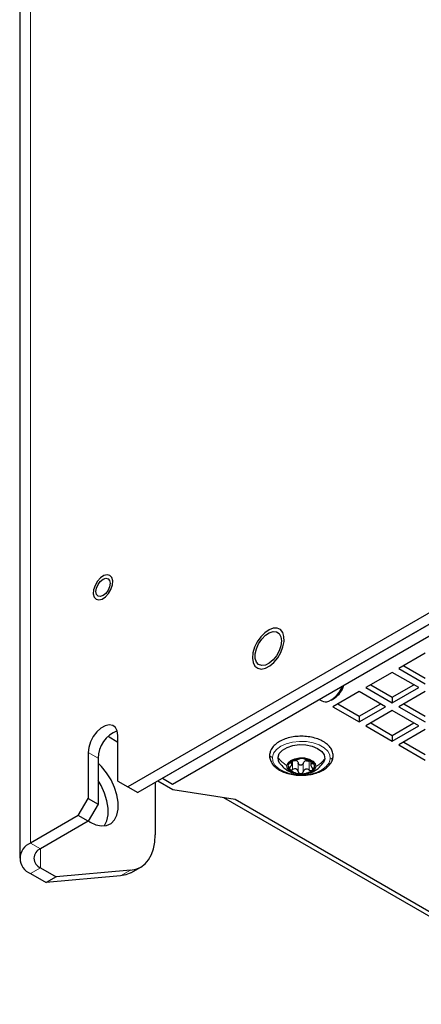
# Paper-space layout 'Blatt2' of a CAD drawing. Header units: millimetres. Extents: x 5 to 418, y 2 to 292.
# Tile 18 of 29: x 337 to 355, y 97 to 140. Entities that reach past the tile are written whole.
import ezdxf

# ---------------------------------------------------------------- set-up
doc = ezdxf.new("R2010")
doc.units = ezdxf.units.MM

psp = doc.layouts.new('Blatt2')

# ---------------------------------------------------------------- linework, layer by layer
at = {"color": 7, "linetype": 'Continuous', "lineweight": 18}
for p, q in [((337.87, 104.3212), (337.87, 207.2053)), ((340.3307, 108.1913), (340.755, 107.9464)), ((349.0789, 107.8267), (349.0789, 107.4675)), ((349.7896, 107.8042), (349.7896, 107.4449)), ((348.9961, 107.7727), (348.9961, 107.744)), ((349.3176, 107.7367), (349.3176, 107.3775)), ((349.5352, 107.7298), (349.5352, 107.3706)), ((349.9244, 107.7611), (349.9244, 107.7146)), ((337.87, 104.3212), (338.2943, 104.0762)), ((338.2943, 103.2598), (338.2943, 104.0762)), ((338.2943, 103.2598), (337.87, 103.0149)), ((341.7167, 102.9157), (342.1409, 103.1606))]:
    psp.add_line(p, q, dxfattribs=at)
at = {"color": 7, "linetype": 'Continuous', "lineweight": 25}
for p, q in [((337.4014, 206.5522), (337.4014, 103.668)), ((368.1907, 121.825), (342.0278, 106.7214)), ((368.615, 121.58), (342.4521, 106.4765)), ((343.5127, 107.0888), (367.5544, 120.9677)), ((343.937, 106.8439), (367.9786, 120.7228)), ((354.7557, 112.4374), (353.6243, 111.7843)), ((353.3415, 111.621), (352.2101, 110.9679)), ((354.4729, 110.9679), (353.3415, 111.621)), ((353.6243, 111.7843), (354.7557, 111.1312)), ((353.8365, 111.9068), (354.7557, 111.3761)), ((351.9273, 110.8046), (350.7959, 110.1515)), ((353.0587, 110.1515), (351.9273, 110.8046)), ((352.2101, 110.9679), (353.3415, 110.3148)), ((352.4223, 111.0904), (353.3415, 110.5597)), ((353.3415, 110.5597), (354.2607, 111.0904)), ((353.3415, 110.3148), (354.4729, 110.9679)), ((354.7557, 110.8046), (353.6243, 110.1515)), ((350.2083, 110.4642), (350.3252, 110.3968)), ((350.7253, 110.4364), (350.8667, 110.5181)), ((353.3415, 110.5597), (353.3415, 110.3148)), ((350.7959, 110.1515), (351.9273, 109.4984)), ((351.0081, 110.274), (351.9273, 109.7433)), ((351.9273, 109.7433), (352.8465, 110.274)), ((351.9273, 109.4984), (353.0587, 110.1515)), ((353.3415, 109.9882), (352.2101, 109.3351)), ((354.4729, 109.3351), (353.3415, 109.9882)), ((353.6243, 110.1515), (354.7557, 109.4984)), ((353.8365, 110.274), (354.7557, 109.7433)), ((351.9273, 109.7433), (351.9273, 109.4984)), ((352.2101, 109.3351), (353.3415, 108.6819)), ((352.4223, 109.4576), (353.3415, 108.9269)), ((353.3415, 108.9269), (354.2607, 109.4576)), ((353.3415, 108.6819), (354.4729, 109.3351)), ((354.7557, 109.1718), (353.6243, 108.5187)), ((341.1805, 108.8854), (341.6035, 108.6411)), ((341.6035, 106.9664), (341.6035, 108.9261)), ((353.3415, 108.9269), (353.3415, 108.6819)), ((353.6243, 108.5187), (354.7557, 107.8655)), ((353.8365, 108.6411), (354.7557, 108.1105)), ((340.3307, 108.1913), (340.3307, 106.2316)), ((340.755, 107.9464), (340.755, 105.9867)), ((349.0499, 107.7044), (349.0499, 107.8277)), ((349.8549, 107.8168), (349.8549, 107.6664)), ((341.6035, 106.9664), (342.0278, 106.7214)), ((343.3157, 106.9751), (343.958, 106.6043)), ((343.5127, 107.0888), (343.937, 106.8439)), ((342.0278, 106.7214), (342.4521, 106.4765)), ((343.2016, 106.9092), (343.2016, 104.6698)), ((343.958, 106.6043), (346.624, 106.1919)), ((339.9065, 105.4968), (340.3307, 106.2316)), ((340.3307, 106.2316), (340.755, 105.9867)), ((346.1221, 106.2695), (361.4446, 97.4241)), ((346.624, 106.1919), (361.4732, 97.6196)), ((340.755, 105.9867), (340.3307, 105.2519)), ((339.9065, 105.4968), (337.87, 104.3212)), ((340.3307, 105.2519), (339.9065, 105.4968)), ((340.3307, 105.2519), (338.2943, 104.0762)), ((338.2943, 103.2598), (338.959, 102.8761)), ((342.1559, 103.0513), (342.5802, 103.2962)), ((337.87, 103.0149), (338.5347, 102.6312)), ((341.7167, 102.9157), (338.5347, 102.6312)), ((338.959, 102.8761), (338.5347, 102.6312)), ((342.1409, 103.1606), (338.959, 102.8761))]:
    psp.add_line(p, q, dxfattribs=at)
at = {"color": 7, "linetype": 'Continuous', "lineweight": 25, "flags": 128}
for points in [[(341.0072, 115.757), (340.8628, 115.6606), (340.7309, 115.5151), (340.6276, 115.3382), (340.5651, 115.1512), (340.5512, 114.9766), (340.5875, 114.8355), (340.6695, 114.745), (340.7874, 114.7158), (340.927, 114.7517), (341.0715, 114.8482), (341.2033, 114.9936), (341.3067, 115.1705), (341.3691, 115.3576), (341.3831, 115.5321), (341.3468, 115.6732), (341.2648, 115.7638), (341.1468, 115.7929), (341.0072, 115.757)], [(341.248, 115.5509), (341.2712, 115.4299), (341.248, 115.2822), (341.1821, 115.1302), (341.0835, 114.9971), (340.9671, 114.9032), (340.8508, 114.8628), (340.7521, 114.882), (340.6862, 114.9578), (340.6631, 115.0788), (340.6862, 115.2266), (340.7521, 115.3785), (340.8508, 115.5116), (340.9671, 115.6055), (341.0835, 115.6459), (341.1821, 115.6268), (341.248, 115.5509)], [(347.7395, 111.7644), (347.915, 111.7988), (348.0997, 111.8956), (348.2798, 112.0477), (348.442, 112.2437), (348.5742, 112.4692), (348.6667, 112.7075), (348.7126, 112.9408), (348.7085, 113.1518), (348.6546, 113.3249), (348.5551, 113.4473), (348.4172, 113.5099), (348.2512, 113.508), (348.0694, 113.4418), (347.8853, 113.3162), (347.7125, 113.1405), (347.5639, 112.9277), (347.4505, 112.6937), (347.3806, 112.4557), (347.3596, 112.2314), (347.3888, 112.0376), (347.4662, 111.8884), (347.5861, 111.795), (347.7395, 111.7644)], [(348.5788, 113.1454), (348.6039, 112.9673), (348.5788, 112.7603), (348.5056, 112.5426), (348.3909, 112.3337), (348.2449, 112.152), (348.0805, 112.0138), (347.9123, 111.9312), (347.7554, 111.9118), (347.6235, 111.9571), (347.5285, 112.0631), (347.4788, 112.2205), (347.4788, 112.4152), (347.5285, 112.63), (347.6235, 112.8457), (347.7554, 113.0432), (347.9123, 113.205), (348.0805, 113.3166), (348.2449, 113.3682), (348.3909, 113.3551), (348.5056, 113.2786), (348.5788, 113.1454)], [(341.6035, 108.9261), (341.5778, 109.1183), (341.5025, 109.2651), (341.3839, 109.3547), (341.2315, 109.3798), (341.0577, 109.3384), (340.8766, 109.2338), (340.7028, 109.0746), (340.5504, 108.8735), (340.4318, 108.647), (340.3565, 108.4133), (340.3307, 108.1913)], [(348.4539, 107.987), (348.5098, 108.1481), (348.6421, 108.2936), (348.84, 108.4117), (349.0876, 108.4928), (349.3647, 108.5304), (349.6489, 108.5213), (349.9172, 108.4665), (350.1478, 108.3702), (350.3221, 108.2403), (350.4259, 108.0873), (350.4509, 107.9236)], [(348.5355, 107.725), (348.4789, 107.8233), (348.4539, 107.987)], [(348.8373, 107.6319), (348.886, 107.7522), (349.003, 107.8556), (349.1742, 107.9296), (349.3789, 107.9654), (349.5925, 107.9586), (349.7892, 107.9101), (349.9453, 107.8256), (350.042, 107.7155), (350.0675, 107.5928)], [(350.4509, 107.9236), (350.395, 107.7625), (350.3755, 107.7333)], [(340.3392, 105.2666), (340.4156, 105.2197), (340.6655, 105.1058), (340.9045, 105.0575), (341.1222, 105.077), (341.3089, 105.1633), (341.4566, 105.3128), (341.5588, 105.5189), (341.6111, 105.7726), (341.6111, 106.0628), (341.5588, 106.3768), (341.4566, 106.7009), (341.3089, 107.021), (341.1222, 107.323), (340.9045, 107.5937), (340.755, 107.7436)], [(350.0675, 107.5928), (350.0188, 107.4726), (349.9018, 107.3692), (349.7307, 107.2951), (349.5259, 107.2593), (349.3123, 107.2661), (349.1156, 107.3146), (348.9595, 107.3991), (348.8629, 107.5093), (348.8373, 107.6319)], [(341.0265, 105.0597), (341.0324, 105.0679), (341.1346, 105.274), (341.1868, 105.5277), (341.1868, 105.8179), (341.1346, 106.1319), (341.0324, 106.456), (340.8847, 106.7761), (340.755, 106.9941)], [(342.1409, 103.1606), (342.3717, 103.2055), (342.5803, 103.2963), (342.7632, 103.4316), (342.9174, 103.609), (343.0401, 103.8256), (343.1293, 104.0775), (343.1834, 104.3605), (343.2016, 104.6698)], [(342.1559, 103.0513), (341.9474, 102.9606), (341.7167, 102.9157)]]:
    psp.add_lwpolyline(points, dxfattribs=at)
at = {"color": 7, "linetype": 'Continuous', "lineweight": 18, "flags": 128}
for points in [[(348.2143, 107.9946), (348.2666, 108.1645), (348.3878, 108.3223), (348.5708, 108.4587), (348.8051, 108.5659), (349.077, 108.6376), (349.3708, 108.6696), (349.6693, 108.6601), (349.9551, 108.6097), (350.2118, 108.5212), (350.4243, 108.3999), (350.5804, 108.2527), (350.6709, 108.0882), (350.6905, 107.916)], [(350.6905, 107.916), (350.6383, 107.7461), (350.5171, 107.5883), (350.334, 107.4519), (350.0997, 107.3447), (349.8278, 107.2731), (349.5341, 107.241), (349.2356, 107.2505), (348.9497, 107.3009), (348.693, 107.3894), (348.4805, 107.5108), (348.3245, 107.658), (348.234, 107.8224), (348.2143, 107.9946)]]:
    psp.add_lwpolyline(points, dxfattribs=at)
at = {"color": 7, "linetype": 'Continuous', "lineweight": 25}
for centre, radius, start, end in [((350.1149, 111.441), 1.1691, 295.73827, 340.21722), ((350.3636, 111.3012), 0.9308, 302.71936, 345.94399), ((350.4827, 110.6878), 0.3309, 241.59647, 295.00755), ((342.0389, 107.9259), 1.2841, 111.12686, 179.08409), ((349.4282, 107.1956), 0.7416, 85.74722, 126.83686), ((349.1456, 107.6224), 0.242, 62.27657, 76.40962), ((349.5007, 107.2715), 0.6639, 47.17083, 91.51466), ((349.7115, 107.5756), 0.2712, 99.74499, 112.83825), ((349.1099, 107.6142), 0.2158, 125.84772, 223.26884), ((349.4041, 107.9532), 0.6639, 227.17084, 271.5145), ((349.4767, 108.0291), 0.7416, 265.74722, 306.83686), ((349.7949, 107.6105), 0.2158, 305.8478, 43.26879), ((338.1179, 103.668), 0.6986, 110.78346, 249.21654), ((338.4492, 103.668), 0.4366, 110.78326, 249.21674)]:
    psp.add_arc(centre, radius, start, end, dxfattribs=at)
for points, knots in [([(350.81, 108.0026), (350.8112, 108.039), (350.8146, 108.1371), (350.7658, 108.2968), (350.6538, 108.4638), (350.4879, 108.6098), (350.2749, 108.7304), (350.0241, 108.8204), (349.7476, 108.8761), (349.4584, 108.8953), (349.169, 108.8776), (348.8916, 108.8234), (348.638, 108.7341), (348.4182, 108.6116), (348.245, 108.4576), (348.1293, 108.2844), (348.1054, 108.1594), (348.0948, 108.104)], [0, 0, 0, 0, 0.0311044, 0.083948, 0.1396366, 0.2017672, 0.2717145, 0.3483204, 0.4293883, 0.5127743, 0.5961916, 0.6773696, 0.7543637, 0.8259123, 0.8916849, 0.9519576, 1, 1, 1, 1]), ([(348.0948, 108.104), (348.0936, 108.0676), (348.0902, 107.9695), (348.139, 107.8098), (348.251, 107.6428), (348.417, 107.4968), (348.6299, 107.3762), (348.8808, 107.2862), (349.1572, 107.2305), (349.4464, 107.2112), (349.7358, 107.229), (350.0132, 107.2832), (350.2668, 107.3724), (350.4867, 107.495), (350.6599, 107.649), (350.7755, 107.8222), (350.7994, 107.9472), (350.81, 108.0026)], [0, 0, 0, 0, 0.0311041, 0.0839481, 0.1396365, 0.201767, 0.2717145, 0.3483206, 0.4293884, 0.5127744, 0.5961914, 0.6773698, 0.7543639, 0.825912, 0.8916849, 0.9519577, 1, 1, 1, 1]), ([(349.1153, 107.8494), (349.1036, 107.8463), (349.0795, 107.8398), (349.0443, 107.826), (349.0111, 107.8101), (348.9923, 107.7958), (348.9836, 107.7891)], [0, 0, 0, 0, 0.2472344, 0.5142608, 0.775569, 1, 1, 1, 1]), ([(349.0789, 107.8267), (349.0987, 107.837), (349.1375, 107.857), (349.1811, 107.8574), (349.2024, 107.8577)], [0, 0, 0, 0, 0.5117781, 1, 1, 1, 1]), ([(349.1153, 107.8494), (349.1405, 107.8561), (349.1793, 107.8664), (349.2306, 107.8822), (349.2686, 107.8935), (349.3028, 107.9035), (349.3364, 107.9123), (349.3577, 107.9197), (349.3696, 107.9237)], [0, 0, 0, 0, 0.2958463, 0.4539602, 0.6071051, 0.7445168, 0.8578918, 1, 1, 1, 1]), ([(349.2582, 107.8366), (349.2729, 107.8231), (349.3027, 107.7957), (349.3126, 107.7565), (349.3176, 107.7367)], [0, 0, 0, 0, 0.49614864, 1, 1, 1, 1]), ([(349.4832, 107.9352), (349.4702, 107.9353), (349.446, 107.9357), (349.4132, 107.933), (349.388, 107.9298), (349.3747, 107.9254), (349.3696, 107.9237)], [0, 0, 0, 0, 0.33779595, 0.63513938, 0.86037294, 1, 1, 1, 1]), ([(349.5873, 107.9168), (349.5834, 107.9188), (349.5727, 107.9243), (349.5501, 107.9286), (349.5193, 107.9334), (349.4959, 107.9345), (349.4832, 107.9352)], [0, 0, 0, 0, 0.1209488, 0.3387066, 0.6423997, 1, 1, 1, 1]), ([(349.5352, 107.7298), (349.5424, 107.7492), (349.5569, 107.7879), (349.5897, 107.813), (349.6062, 107.8256)], [0, 0, 0, 0, 0.49905, 1, 1, 1, 1]), ([(349.5873, 107.9168), (349.5965, 107.912), (349.6137, 107.903), (349.6429, 107.8927), (349.6744, 107.8806), (349.7106, 107.867), (349.7613, 107.8478), (349.8003, 107.8351), (349.8259, 107.8268)], [0, 0, 0, 0, 0.1219052, 0.2284264, 0.3627949, 0.5183844, 0.6830296, 1, 1, 1, 1]), ([(349.6656, 107.843), (349.6874, 107.8415), (349.7318, 107.8384), (349.7701, 107.8157), (349.7896, 107.8042)], [0, 0, 0, 0, 0.4909547, 1, 1, 1, 1]), ([(349.952, 107.7584), (349.9445, 107.7656), (349.9279, 107.7813), (349.8965, 107.7991), (349.8621, 107.8151), (349.8378, 107.823), (349.8259, 107.8268)], [0, 0, 0, 0, 0.2151733, 0.4720609, 0.7417003, 1, 1, 1, 1]), ([(348.5316, 107.7301), (348.5865, 107.6644), (348.6843, 107.5472), (348.8741, 107.4134), (349.0255, 107.3324), (349.1257, 107.3106), (349.1481, 107.3057)], [0, 0, 0, 0, 0.3352551, 0.5970868, 0.909872, 1, 1, 1, 1]), ([(348.9804, 107.5797), (348.9723, 107.5703), (348.9566, 107.5524), (348.9424, 107.5219), (348.9382, 107.4905), (348.9481, 107.4741), (348.9528, 107.4663)], [0, 0, 0, 0, 0.2929552, 0.5588603, 0.7902787, 1, 1, 1, 1]), ([(348.9528, 107.4663), (348.9603, 107.4604), (348.9763, 107.4477), (349.0096, 107.4447), (349.0449, 107.4506), (349.0673, 107.4617), (349.0789, 107.4675)], [0, 0, 0, 0, 0.2078959, 0.4465051, 0.7137874, 1, 1, 1, 1]), ([(348.9836, 107.7891), (348.9778, 107.7838), (348.9683, 107.7752), (348.963, 107.7557), (348.9779, 107.7443), (348.9893, 107.7441), (348.9961, 107.744)], [0, 0, 0, 0, 0.3275738, 0.5318963, 0.7202698, 1, 1, 1, 1]), ([(348.9804, 107.5797), (348.9976, 107.5995), (349.0223, 107.6278), (349.0429, 107.6697), (349.0507, 107.6963), (349.0498, 107.7193), (349.0326, 107.7424), (349.0112, 107.7434), (348.9961, 107.744)], [0, 0, 0, 0, 0.3543101, 0.5074485, 0.6329214, 0.7286347, 0.8088288, 1, 1, 1, 1]), ([(349.3176, 107.3775), (349.3106, 107.4016), (349.3001, 107.4378), (349.2653, 107.4742), (349.2326, 107.4932), (349.1946, 107.5007), (349.1408, 107.4974), (349.1038, 107.4795), (349.0789, 107.4675)], [0, 0, 0, 0, 0.2405503, 0.3606889, 0.4810205, 0.6046175, 0.7329882, 1, 1, 1, 1]), ([(349.5352, 107.7298), (349.5308, 107.7187), (349.5219, 107.6961), (349.4952, 107.6694), (349.461, 107.6521), (349.422, 107.6466), (349.3836, 107.6543), (349.351, 107.6737), (349.3271, 107.7023), (349.3207, 107.7253), (349.3176, 107.7367)], [0, 0, 0, 0, 0.1203083, 0.2433228, 0.3717952, 0.5033975, 0.6340339, 0.7604929, 0.8813381, 1, 1, 1, 1]), ([(349.7896, 107.4449), (349.7651, 107.4585), (349.7287, 107.4787), (349.6742, 107.4855), (349.6346, 107.4806), (349.5991, 107.4639), (349.5597, 107.4302), (349.545, 107.3944), (349.5352, 107.3706)], [0, 0, 0, 0, 0.2629707, 0.3912796, 0.5158689, 0.6382461, 0.7598631, 1, 1, 1, 1]), ([(349.7292, 107.3024), (349.762, 107.3083), (349.8621, 107.3262), (350.0106, 107.4023), (350.2055, 107.5313), (350.3122, 107.6584), (350.3779, 107.7367)], [0, 0, 0, 0, 0.12470766, 0.38110922, 0.61847924, 1, 1, 1, 1]), ([(349.7896, 107.4449), (349.8009, 107.4384), (349.8231, 107.4257), (349.8592, 107.4177), (349.8943, 107.4186), (349.9127, 107.4302), (349.9213, 107.4356)], [0, 0, 0, 0, 0.2770297, 0.542871, 0.7857848, 1, 1, 1, 1]), ([(349.9244, 107.7146), (349.9076, 107.7149), (349.8838, 107.7153), (349.8599, 107.6947), (349.8534, 107.6718), (349.8568, 107.6444), (349.8717, 107.6008), (349.8935, 107.5711), (349.9087, 107.5502)], [0, 0, 0, 0, 0.2125866, 0.3001786, 0.3955828, 0.5156439, 0.661204, 1, 1, 1, 1]), ([(349.9213, 107.4356), (349.9273, 107.443), (349.9398, 107.4581), (349.9404, 107.4899), (349.9298, 107.5215), (349.916, 107.5403), (349.9087, 107.5502)], [0, 0, 0, 0, 0.2199404, 0.4509558, 0.7111455, 1, 1, 1, 1]), ([(349.9244, 107.7146), (349.932, 107.7144), (349.9451, 107.7141), (349.9635, 107.7226), (349.965, 107.7429), (349.9569, 107.7526), (349.952, 107.7584)], [0, 0, 0, 0, 0.3029209, 0.5165886, 0.7107455, 1, 1, 1, 1]), ([(349.3176, 107.3775), (349.3207, 107.3661), (349.3271, 107.3431), (349.3508, 107.3148), (349.3833, 107.2945), (349.4087, 107.2912), (349.4217, 107.2896)], [0, 0, 0, 0, 0.2382024, 0.4819319, 0.7362522, 1, 1, 1, 1]), ([(349.4217, 107.2896), (349.4348, 107.2904), (349.4607, 107.2921), (349.4951, 107.3102), (349.5219, 107.3367), (349.5308, 107.3594), (349.5352, 107.3706)], [0, 0, 0, 0, 0.2614811, 0.5161989, 0.7610897, 1, 1, 1, 1])]:
    psp.add_open_spline(points, degree=3, knots=knots, dxfattribs=at)
at = {"color": 7, "linetype": 'Continuous', "lineweight": 18}
for points, knots in [([(348.2143, 107.9946), (348.1987, 107.9965), (348.1682, 108.0003), (348.1284, 108.0234), (348.1024, 108.0561), (348.0914, 108.0863), (348.0956, 108.1013), (348.0963, 108.1037)], [0, 0, 0, 0, 0.2599294, 0.5097939, 0.7417952, 0.9581023, 1, 1, 1, 1]), ([(348.4539, 107.987), (348.5064, 107.9185), (348.6139, 107.7783), (348.7617, 107.6814), (348.8373, 107.6319)], [0, 0, 0, 0, 0.4885179, 1, 1, 1, 1]), ([(350.4509, 107.9236), (350.3984, 107.8584), (350.2908, 107.7249), (350.1431, 107.6375), (350.0675, 107.5928)], [0, 0, 0, 0, 0.4881294, 1, 1, 1, 1]), ([(350.6905, 107.916), (350.7061, 107.9169), (350.7364, 107.9187), (350.7757, 107.9393), (350.8032, 107.9687), (350.807, 107.9926), (350.8086, 108.0029)], [0, 0, 0, 0, 0.2869018, 0.5581393, 0.8088807, 1, 1, 1, 1])]:
    psp.add_open_spline(points, degree=3, knots=knots, dxfattribs=at)

doc.saveas('drawing.dxf')
